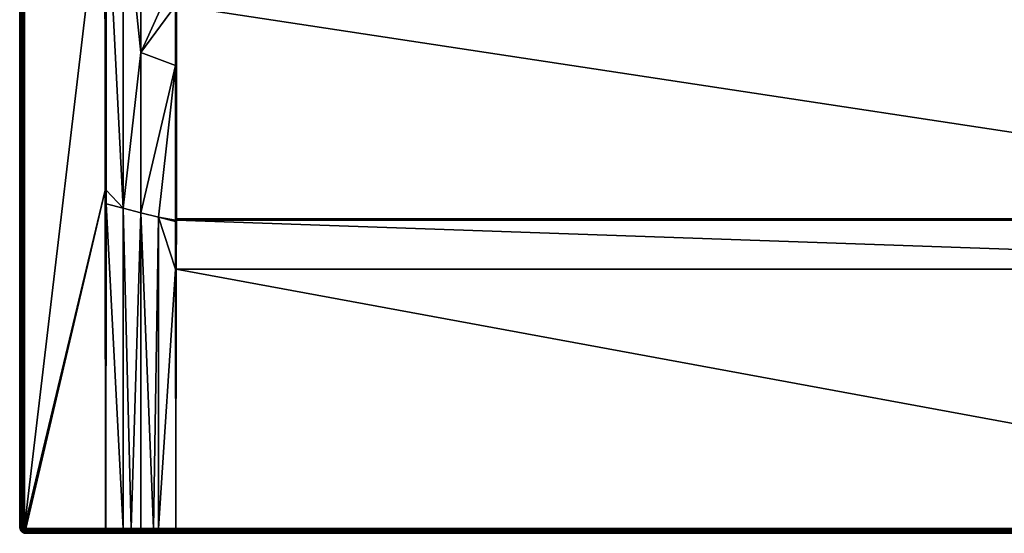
# Model space of a CAD drawing. Header units: millimetres. Extents: x 0 to 1100, y -900 to 0.
# Tile 1 of 17: x 0 to 630, y -900 to -571. Entities that reach past the tile are written whole.
import ezdxf

# ---------------------------------------------------------------- set-up
doc = ezdxf.new("R2010")
doc.units = ezdxf.units.MM
doc.layers.get('0').update_dxf_attribs({"color": 54})

msp = doc.modelspace()

# ---------------------------------------------------------------- meshes
at = {"color": 7}
mesh = msp.add_polyface(dxfattribs=at)
corners = [(99.57, -542.92, 18.26), (77.46, -592.21, 24.82), (99.59, -562.29, 18.73), (99.72, -700.39, 22.8), (99.71, -699.65, 22.77), (88.71, -697.63, 24.56), (99.62, -600.54, 19.86), (99.75, -731.05, 23.83), (88.71, -896.9, 29.88), (77.46, -694.81, 26.36), (85.66, -896.91, 29.89), (66.21, -691.98, 28.16), (55.36, -478.53, 29.85), (55.21, -680.45, 29.92), (55.2, -689.21, 29.92), (66.21, -483.97, 26.77), (71.36, -896.94, 29.92), (-0.04, -895.98, 26.96), (-0.04, -3.98, -0.04), (-0.04, -895.98, -0.04), (2.96, -895.98, 29.96), (54.71, -680.45, 29.96), (54.53, -461.14, 29.96), (2.96, -3.98, 29.96), (99.96, -896.87, 29.85), (99.96, -731.05, 23.8), (99.96, -699.65, 22.74), (100.18, -731.05, 23.8), (100.21, -699.65, 22.73), (100.21, -698.74, 22.7), (99.97, -562.29, 18.66), (100.35, -562.29, 18.64), (100.36, -542.93, 18.15), (54.96, -680.45, 29.95), (54.96, -461.14, 29.93), (54.96, -896.98, 29.96), (2.49, -3.98, 29.93), (2.49, -895.98, 29.93), (2.04, -3.98, 29.82), (2.04, -895.98, 29.82), (1.6, -3.98, 29.64), (1.6, -895.98, 29.64), (1.2, -3.98, 29.39), (1.2, -895.98, 29.39), (0.84, -3.98, 29.08), (0.84, -895.98, 29.08), (0.54, -3.98, 28.73), (0.54, -895.98, 28.73), (0.29, -3.98, 28.33), (0.29, -895.98, 28.33), (0.11, -3.98, 27.89), (0.11, -895.98, 27.89), (0, -3.98, 27.43), (0, -895.98, 27.43), (-0.04, -3.98, 26.96)]
mesh.append_faces([[corners[k] for k in face] for face in [(0, 1, 2, 0), (3, 4, 5, 3), (5, 4, 6, 5), (3, 5, 7, 3), (7, 5, 8, 7), (2, 1, 6, 2), (6, 1, 9, 6), (6, 9, 5, 6), (5, 9, 10, 5), (11, 12, 13, 11), (11, 13, 14, 11), (1, 15, 11, 1), (1, 11, 9, 1), (9, 11, 16, 9), (17, 18, 19, 17), (20, 21, 22, 20), (20, 22, 23, 20), (7, 24, 25, 7), (7, 25, 3, 7), (3, 25, 26, 3), (25, 27, 28, 25), (25, 28, 26, 25), (26, 28, 29, 26), (26, 29, 30, 26), (30, 29, 31, 30), (30, 31, 32, 30), (30, 2, 6, 30), (30, 6, 26, 30), (26, 6, 4, 26), (26, 4, 3, 26), (14, 13, 33, 14), (33, 13, 12, 33), (33, 12, 34, 33), (35, 33, 21, 35), (21, 33, 34, 21), (21, 34, 22, 21), (20, 36, 37, 20), (37, 38, 39, 37), (39, 40, 41, 39), (41, 42, 43, 41), (43, 44, 45, 43), (45, 46, 47, 45), (47, 48, 49, 47), (49, 50, 51, 49), (51, 52, 53, 51), (53, 54, 17, 53)]], dxfattribs={"vtx3": -1, "color": 7})
mesh = msp.add_polyface(dxfattribs=at)
corners = [(55.37, -461.14, 29.84), (55.36, -478.53, 29.85), (66.21, -483.97, 26.77), (99.5, -300.89, 15.12), (99.5, -299.98, 15.12), (77.46, -284.37, 22.46), (99.5, -236.97, 15.12), (99.51, -397.7, 15.68), (77.46, -386.99, 22.76), (99.51, -400.78, 15.72), (99.52, -431.15, 16.1), (77.46, -489.6, 23.58), (99.55, -500.67, 17.44), (99.57, -542.92, 18.26), (77.46, -592.21, 24.82), (66.21, -691.98, 28.16), (55.41, -267.84, 29.82), (99.97, -299.98, 15), (99.97, -236.97, 15), (99.97, -542.93, 18.18), (99.59, -562.29, 18.73), (99.97, -562.29, 18.66), (99.97, -431.15, 16), (100.4, -477.29, 16.87), (99.97, -397.71, 15.57), (54.96, -461.14, 29.93), (54.96, -198.89, 29.92), (54.53, -461.14, 29.96), (54.48, -198.89, 29.96), (2.96, -895.98, 29.96), (2.96, -3.98, 29.96), (2.49, -3.98, 29.93), (2.49, -895.98, 29.93), (2.04, -3.98, 29.82), (2.04, -895.98, 29.82), (1.6, -3.98, 29.64), (1.6, -895.98, 29.64), (1.2, -3.98, 29.39), (1.2, -895.98, 29.39), (0.84, -3.98, 29.08), (0.84, -895.98, 29.08), (0.54, -3.98, 28.73), (0.54, -895.98, 28.73), (0.29, -3.98, 28.33), (0.29, -895.98, 28.33), (0.11, -3.98, 27.89), (0.11, -895.98, 27.89), (0, -3.98, 27.43), (0, -895.98, 27.43), (-0.04, -3.98, 26.96)]
mesh.append_faces([[corners[k] for k in face] for face in [(0, 1, 2, 0), (3, 4, 5, 3), (5, 4, 6, 5), (3, 5, 7, 3), (7, 5, 8, 7), (7, 8, 9, 7), (9, 8, 10, 9), (10, 8, 11, 10), (10, 11, 12, 10), (12, 11, 13, 12), (13, 11, 14, 13), (2, 1, 15, 2), (5, 16, 8, 5), (8, 16, 0, 8), (8, 0, 11, 8), (11, 0, 2, 11), (11, 2, 14, 11), (4, 17, 18, 4), (4, 18, 6, 4), (12, 13, 19, 12), (19, 13, 20, 19), (19, 20, 21, 19), (10, 12, 22, 10), (22, 12, 19, 22), (22, 19, 23, 22), (10, 22, 9, 10), (9, 22, 24, 9), (9, 24, 7, 9), (7, 24, 3, 7), (3, 24, 17, 3), (3, 17, 4, 3), (1, 0, 25, 1), (25, 0, 16, 25), (25, 16, 26, 25), (27, 25, 26, 27), (27, 26, 28, 27), (29, 30, 31, 29), (32, 31, 33, 32), (34, 33, 35, 34), (36, 35, 37, 36), (38, 37, 39, 38), (40, 39, 41, 40), (42, 41, 43, 42), (44, 43, 45, 44), (46, 45, 47, 46), (48, 47, 49, 48)]], dxfattribs={"vtx3": -1, "color": 7})
mesh = msp.add_polyface(dxfattribs=at)
corners = [(500.4, -206.33, 2.56), (481.24, -202.9, 14.36), (481.49, -208.75, 14.36), (501.29, -210.47, 2.56), (482.72, -214.47, 14.36), (502.18, -214.61, 2.56), (483.96, -220.2, 14.36), (503.76, -218.55, 2.56), (486.14, -225.63, 14.36), (505.35, -222.48, 2.56), (488.32, -231.06, 14.36), (492.77, -242.28, 14.96), (486.44, -232.01, 14.96), (100.45, -299.98, 14.96), (481.94, -220.81, 14.96), (479.4, -209.02, 14.96), (100.45, -236.97, 14.96), (478.89, -196.96, 14.96), (77.46, -284.37, 22.46), (99.5, -236.97, 15.12), (99.5, -105.85, 15.12), (77.45, -86.23, 22.47), (55.41, -267.84, 29.82), (-0.04, -3.98, 26.96), (-0.04, -3.98, -0.04), (-0.04, -895.98, 26.96), (498.33, -245.43, 14.36), (494.46, -241.03, 14.36), (494.07, -241.32, 14.62), (491.39, -236.05, 14.36), (487.88, -231.28, 14.62), (483.49, -220.34, 14.62), (481, -208.81, 14.62), (480.49, -208.88, 14.81), (482.99, -220.49, 14.81), (479.95, -208.95, 14.92), (479.44, -196.99, 14.92), (487.42, -231.52, 14.81), (482.47, -220.65, 14.92), (493.65, -241.63, 14.81), (486.93, -231.76, 14.92), (493.21, -241.95, 14.92), (501.12, -250.94, 14.92), (54.96, -198.89, 29.92), (55.42, -198.89, 29.81)]
mesh.append_faces([[corners[k] for k in face] for face in [(0, 1, 2, 0), (0, 2, 3, 0), (3, 2, 4, 3), (3, 4, 5, 3), (5, 4, 6, 5), (7, 6, 8, 7), (9, 8, 10, 9), (11, 12, 13, 11), (14, 15, 16, 14), (16, 15, 17, 16), (18, 19, 20, 18), (18, 21, 22, 18), (23, 24, 25, 23), (26, 27, 28, 26), (29, 10, 30, 29), (8, 6, 31, 8), (4, 2, 32, 4), (2, 1, 32, 2), (6, 4, 31, 6), (31, 4, 32, 31), (31, 32, 33, 31), (10, 8, 30, 10), (30, 8, 31, 30), (30, 31, 34, 30), (34, 31, 33, 34), (34, 33, 35, 34), (35, 33, 36, 35), (27, 29, 28, 27), (28, 29, 30, 28), (28, 30, 37, 28), (37, 30, 34, 37), (37, 34, 38, 37), (38, 34, 35, 38), (38, 35, 15, 38), (15, 35, 17, 15), (39, 28, 37, 39), (39, 37, 40, 39), (40, 37, 38, 40), (40, 38, 14, 40), (14, 38, 15, 14), (41, 39, 40, 41), (41, 40, 12, 41), (12, 40, 14, 12), (42, 41, 11, 42), (11, 41, 12, 11), (43, 22, 44, 43)]], dxfattribs={"vtx3": -1, "color": 7})
mesh = msp.add_polyface(dxfattribs=at)
corners = [(596.16, -218.55, 2.56), (611.6, -231.06, 14.36), (613.79, -225.63, 14.36), (597.74, -214.61, 2.56), (615.97, -220.2, 14.36), (607.16, -242.28, 14.96), (599.19, -251.34, 14.96), (999.48, -299.98, 14.96), (999.48, -236.97, 14.96), (621.04, -196.96, 14.96), (620.52, -209.02, 14.96), (617.98, -220.81, 14.96), (613.48, -232.01, 14.96), (1022.46, -284.37, 22.46), (1000.42, -105.85, 15.12), (1000.42, -236.97, 15.12), (1044.51, -267.84, 29.82), (1044.5, -198.89, 29.81), (1099.96, -3.98, 26.96), (1099.96, -895.98, -0.04), (1099.96, -3.98, -0.04), (617.2, -214.47, 14.36), (616.44, -220.34, 14.62), (612.04, -231.28, 14.62), (608.53, -236.05, 14.36), (605.46, -241.03, 14.36), (605.86, -241.32, 14.62), (601.6, -245.43, 14.36), (598.07, -250.17, 14.62), (606.28, -241.63, 14.81), (598.43, -250.55, 14.81), (612.51, -231.52, 14.81), (606.71, -241.95, 14.92), (598.8, -250.94, 14.92), (616.94, -220.49, 14.81), (612.99, -231.76, 14.92), (617.45, -220.65, 14.92), (999.96, -236.97, 15), (1044.97, -198.89, 29.92), (1096.96, -3.98, 29.96), (1097.43, -895.98, 29.93), (1097.43, -3.98, 29.93), (1097.89, -895.98, 29.82), (1097.89, -3.98, 29.82), (1098.32, -895.98, 29.64), (1098.32, -3.98, 29.64), (1098.73, -895.98, 29.39), (1098.73, -3.98, 29.39), (1099.08, -895.98, 29.08), (1099.08, -3.98, 29.08), (1099.39, -895.98, 28.73), (1099.39, -3.98, 28.73), (1099.64, -895.98, 28.33), (1099.64, -3.98, 28.33), (1099.82, -895.98, 27.89), (1099.82, -3.98, 27.89), (1099.93, -895.98, 27.43), (1099.93, -3.98, 27.43), (1099.96, -895.98, 26.96)]
mesh.append_faces([[corners[k] for k in face] for face in [(0, 1, 2, 0), (3, 2, 4, 3), (5, 6, 7, 5), (8, 9, 10, 8), (8, 10, 7, 8), (7, 10, 11, 7), (7, 11, 12, 7), (13, 14, 15, 13), (13, 16, 17, 13), (18, 19, 20, 18), (21, 4, 22, 21), (2, 1, 23, 2), (24, 25, 26, 24), (25, 27, 26, 25), (26, 27, 28, 26), (1, 24, 23, 1), (23, 24, 26, 23), (23, 26, 29, 23), (29, 26, 30, 29), (4, 2, 22, 4), (22, 2, 23, 22), (22, 23, 31, 22), (31, 23, 29, 31), (31, 29, 32, 31), (32, 29, 33, 32), (32, 33, 6, 32), (34, 22, 31, 34), (34, 31, 35, 34), (35, 31, 32, 35), (35, 32, 5, 35), (5, 32, 6, 5), (36, 34, 35, 36), (36, 35, 12, 36), (12, 35, 5, 12), (11, 36, 12, 11), (37, 8, 7, 37), (38, 17, 16, 38), (39, 40, 41, 39), (41, 42, 43, 41), (43, 44, 45, 43), (45, 46, 47, 45), (47, 48, 49, 47), (49, 50, 51, 49), (51, 52, 53, 51), (53, 54, 55, 53), (55, 56, 57, 55), (57, 58, 18, 57)]], dxfattribs={"vtx3": -1, "color": 7})
mesh = msp.add_polyface(dxfattribs=at)
corners = [(999.58, -562.29, 18.64), (100.35, -562.29, 18.64), (999.71, -698.74, 22.7), (100.21, -698.74, 22.7), (999.71, -699.65, 22.73), (100.21, -699.65, 22.73), (999.75, -731.05, 23.8), (100.18, -731.05, 23.8), (999.96, -896.87, 29.85), (99.97, -896.87, 29.85), (1016.36, -896.91, 29.89), (1022.46, -896.93, 29.91), (1022.46, -694.81, 26.36), (1030.66, -896.95, 29.93), (1033.71, -896.96, 29.94), (1033.71, -691.98, 28.16), (1044.72, -680.45, 29.92), (1033.71, -483.97, 26.77), (1044.73, -689.21, 29.92), (1044.96, -896.98, 29.96), (1011.21, -896.9, 29.88), (1011.21, -697.63, 24.56), (1022.46, -592.21, 24.82), (999.97, -896.87, 29.85), (1000.18, -731.05, 23.83), (1000.21, -700.39, 22.8), (1000.21, -699.65, 22.77), (1000.3, -600.54, 19.86), (1000.34, -562.29, 18.73), (999.96, -731.05, 23.8), (999.96, -896.87, 29.85), (999.96, -699.65, 22.74), (999.96, -562.29, 18.66), (1044.96, -896.98, 29.96), (1044.96, -680.45, 29.95), (1044.56, -478.53, 29.85)]
mesh.append_faces([[corners[k] for k in face] for face in [(0, 1, 2, 0), (2, 1, 3, 2), (2, 3, 4, 2), (4, 3, 5, 4), (4, 5, 6, 4), (6, 5, 7, 6), (6, 7, 8, 6), (8, 7, 9, 8), (10, 11, 12, 10), (13, 14, 15, 13), (16, 17, 15, 16), (16, 15, 18, 16), (18, 15, 14, 18), (18, 14, 19, 18), (20, 10, 21, 20), (21, 10, 12, 21), (21, 12, 22, 21), (23, 20, 24, 23), (24, 20, 21, 24), (24, 21, 25, 24), (25, 21, 26, 25), (26, 21, 27, 26), (27, 21, 22, 27), (27, 22, 28, 27), (11, 13, 12, 11), (12, 13, 15, 12), (12, 15, 22, 12), (22, 15, 17, 22), (23, 24, 29, 23), (23, 29, 30, 23), (30, 29, 6, 30), (30, 6, 8, 30), (4, 6, 31, 4), (31, 6, 29, 31), (31, 29, 25, 31), (25, 29, 24, 25), (25, 26, 31, 25), (31, 26, 27, 31), (31, 27, 32, 31), (4, 31, 2, 4), (2, 31, 32, 2), (2, 32, 0, 2), (19, 33, 18, 19), (18, 33, 34, 18), (34, 35, 16, 34), (34, 16, 18, 34)]], dxfattribs={"vtx3": -1, "color": 7})
mesh = msp.add_polyface(dxfattribs=at)
corners = [(99.75, -731.05, 23.83), (88.71, -896.9, 29.88), (99.96, -896.87, 29.85), (77.46, -694.81, 26.36), (77.46, -896.93, 29.91), (85.66, -896.91, 29.89), (88.71, -697.63, 24.56), (71.36, -896.94, 29.92), (66.21, -691.98, 28.16), (66.21, -896.96, 29.94), (55.2, -689.21, 29.92), (54.97, -896.98, 29.96), (3.96, -896.98, 29.96), (54.96, -896.98, 29.96), (54.71, -680.45, 29.96), (3.81, -896.97, 29.96), (2.96, -895.98, 29.96), (2.97, -896.14, 29.96), (-0.04, -895.98, 26.96), (-0.04, -895.98, -0.04), (0.01, -896.61, -0.04), (0.01, -896.61, 26.96), (99.96, -731.05, 23.8), (99.96, -896.87, 29.85), (99.97, -896.87, 29.85), (100.18, -731.05, 23.8), (54.96, -896.98, 29.96), (54.96, -680.45, 29.95), (2.49, -895.98, 29.93), (2.51, -896.21, 29.93), (3.01, -896.29, 29.96), (2.56, -896.44, 29.93), (3.07, -896.44, 29.96), (2.65, -896.65, 29.93), (2.04, -895.98, 29.82), (2.06, -896.28, 29.82), (2.13, -896.58, 29.82), (1.6, -895.98, 29.64), (1.63, -896.35, 29.64), (1.2, -895.98, 29.39), (1.23, -896.41, 29.39), (1.72, -896.71, 29.64), (0.84, -895.98, 29.08), (0.88, -896.47, 29.08), (0.54, -895.98, 28.73), (0.58, -896.52, 28.73), (0.29, -895.98, 28.33), (0.33, -896.56, 28.33), (0.11, -895.98, 27.89), (0.16, -896.58, 27.89), (0, -895.98, 27.43), (0.05, -896.6, 27.43)]
mesh.append_faces([[corners[k] for k in face] for face in [(0, 1, 2, 0), (3, 4, 5, 3), (6, 5, 1, 6), (7, 8, 9, 7), (9, 8, 10, 9), (9, 10, 11, 9), (3, 7, 4, 3), (12, 13, 14, 12), (15, 16, 17, 15), (12, 14, 16, 12), (18, 19, 20, 18), (18, 20, 21, 18), (22, 23, 24, 22), (2, 23, 0, 2), (24, 25, 22, 24), (11, 10, 26, 11), (26, 10, 27, 26), (26, 27, 13, 26), (16, 28, 17, 16), (17, 28, 29, 17), (17, 29, 30, 17), (30, 29, 31, 30), (30, 31, 32, 30), (32, 31, 33, 32), (28, 34, 29, 28), (29, 34, 35, 29), (29, 35, 31, 29), (31, 35, 36, 31), (34, 37, 35, 34), (35, 37, 38, 35), (35, 38, 36, 35), (37, 39, 38, 37), (38, 39, 40, 38), (38, 40, 41, 38), (39, 42, 40, 39), (40, 42, 43, 40), (42, 44, 43, 42), (43, 44, 45, 43), (44, 46, 45, 44), (45, 46, 47, 45), (46, 48, 47, 46), (47, 48, 49, 47), (48, 50, 49, 48), (49, 50, 51, 49), (50, 18, 51, 50), (51, 18, 21, 51)]], dxfattribs={"vtx3": -1, "color": 7})
mesh = msp.add_polyface(dxfattribs=at)
corners = [(0.01, -896.61, 26.96), (0.01, -896.61, -0.04), (0.16, -897.22, -0.04), (0.16, -897.22, 26.96), (0.4, -897.8, -0.04), (0.4, -897.8, 26.96), (2.13, -896.58, 29.82), (1.63, -896.35, 29.64), (1.72, -896.71, 29.64), (2.25, -896.86, 29.82), (1.86, -897.05, 29.64), (2.4, -897.11, 29.82), (2.05, -897.37, 29.64), (1.23, -896.41, 29.39), (1.33, -896.84, 29.39), (1.5, -897.24, 29.39), (1.73, -897.61, 29.39), (2.29, -897.65, 29.64), (2.01, -897.94, 29.39), (0.88, -896.47, 29.08), (0.99, -896.95, 29.08), (1.18, -897.4, 29.08), (1.44, -897.82, 29.08), (0.58, -896.52, 28.73), (0.7, -897.04, 28.73), (0.91, -897.54, 28.73), (1.19, -898, 28.73), (0.33, -896.56, 28.33), (0.47, -897.12, 28.33), (0.69, -897.65, 28.33), (0.16, -896.58, 27.89), (0.3, -897.17, 27.89), (0.53, -897.73, 27.89), (0.05, -896.6, 27.43), (0.19, -897.21, 27.43), (0.43, -897.78, 27.43)]
mesh.append_faces([[corners[k] for k in face] for face in [(0, 1, 2, 0), (0, 2, 3, 0), (3, 2, 4, 3), (3, 4, 5, 3), (6, 7, 8, 6), (6, 8, 9, 6), (9, 8, 10, 9), (9, 10, 11, 9), (11, 10, 12, 11), (8, 13, 14, 8), (8, 14, 10, 8), (10, 14, 15, 10), (10, 15, 12, 10), (12, 15, 16, 12), (12, 16, 17, 12), (17, 16, 18, 17), (13, 19, 14, 13), (14, 19, 20, 14), (14, 20, 15, 14), (15, 20, 21, 15), (15, 21, 16, 15), (16, 21, 22, 16), (16, 22, 18, 16), (19, 23, 20, 19), (20, 23, 24, 20), (20, 24, 21, 20), (21, 24, 25, 21), (21, 25, 22, 21), (22, 25, 26, 22), (23, 27, 24, 23), (24, 27, 28, 24), (24, 28, 25, 24), (25, 28, 29, 25), (25, 29, 26, 25), (27, 30, 28, 27), (28, 30, 31, 28), (28, 31, 29, 28), (29, 31, 32, 29), (30, 33, 31, 30), (31, 33, 34, 31), (31, 34, 32, 31), (32, 34, 35, 32), (33, 0, 34, 33), (34, 0, 3, 34), (34, 3, 35, 34), (35, 3, 5, 35)]], dxfattribs={"vtx3": -1, "color": 7})
mesh = msp.add_polyface(dxfattribs=at)
corners = [(0.4, -897.8, 26.96), (0.4, -897.8, -0.04), (0.73, -898.33, -0.04), (0.73, -898.33, 26.96), (1.13, -898.81, -0.04), (1.13, -898.81, 26.96), (1.61, -899.22, -0.04), (1.61, -899.22, 26.96), (2.15, -899.55, -0.04), (2.15, -899.55, 26.96), (2.01, -897.94, 29.39), (1.44, -897.82, 29.08), (1.76, -898.19, 29.08), (2.34, -898.22, 29.39), (2.13, -898.51, 29.08), (1.19, -898, 28.73), (1.54, -898.41, 28.73), (1.95, -898.75, 28.73), (2.55, -898.76, 29.08), (0.69, -897.65, 28.33), (0.99, -898.14, 28.33), (1.37, -898.58, 28.33), (1.8, -898.95, 28.33), (2.41, -899.04, 28.73), (0.53, -897.73, 27.89), (0.85, -898.25, 27.89), (1.24, -898.71, 27.89), (1.7, -899.1, 27.89), (2.29, -899.25, 28.33), (2.21, -899.42, 27.89), (0.43, -897.78, 27.43), (0.76, -898.31, 27.43), (1.16, -898.78, 27.43), (1.63, -899.19, 27.43), (2.16, -899.51, 27.43)]
mesh.append_faces([[corners[k] for k in face] for face in [(0, 1, 2, 0), (0, 2, 3, 0), (3, 2, 4, 3), (3, 4, 5, 3), (5, 4, 6, 5), (5, 6, 7, 5), (7, 6, 8, 7), (7, 8, 9, 7), (10, 11, 12, 10), (10, 12, 13, 10), (13, 12, 14, 13), (11, 15, 12, 11), (12, 15, 16, 12), (12, 16, 14, 12), (14, 16, 17, 14), (14, 17, 18, 14), (15, 19, 20, 15), (15, 20, 16, 15), (16, 20, 21, 16), (16, 21, 17, 16), (17, 21, 22, 17), (17, 22, 23, 17), (19, 24, 20, 19), (20, 24, 25, 20), (20, 25, 21, 20), (21, 25, 26, 21), (21, 26, 22, 21), (22, 26, 27, 22), (22, 27, 28, 22), (28, 27, 29, 28), (24, 30, 25, 24), (25, 30, 31, 25), (25, 31, 26, 25), (26, 31, 32, 26), (26, 32, 27, 26), (27, 32, 33, 27), (27, 33, 29, 27), (29, 33, 34, 29), (30, 0, 31, 30), (31, 0, 3, 31), (31, 3, 32, 31), (32, 3, 5, 32), (32, 5, 33, 32), (33, 5, 7, 33), (33, 7, 34, 33), (34, 7, 9, 34)]], dxfattribs={"vtx3": -1, "color": 7})
mesh = msp.add_polyface(dxfattribs=at)
corners = [(2.15, -899.55, 26.96), (2.15, -899.55, -0.04), (2.73, -899.79, -0.04), (2.73, -899.79, 26.96), (3.34, -899.93, -0.04), (3.34, -899.93, 26.96), (3.96, -899.98, -0.04), (3.96, -899.98, 26.96), (2.89, -898.09, 29.64), (2.34, -898.22, 29.39), (2.71, -898.44, 29.39), (3.23, -898.23, 29.64), (3.11, -898.61, 29.39), (3.59, -898.32, 29.64), (3.53, -898.71, 29.39), (3.96, -898.34, 29.64), (2.13, -898.51, 29.08), (2.55, -898.76, 29.08), (3, -898.95, 29.08), (3.47, -899.07, 29.08), (3.96, -898.75, 29.39), (1.95, -898.75, 28.73), (2.41, -899.04, 28.73), (2.9, -899.24, 28.73), (3.43, -899.37, 28.73), (3.96, -899.1, 29.08), (1.8, -898.95, 28.33), (2.29, -899.25, 28.33), (2.83, -899.48, 28.33), (3.39, -899.61, 28.33), (3.96, -899.41, 28.73), (2.21, -899.42, 27.89), (2.77, -899.65, 27.89), (3.36, -899.79, 27.89), (3.96, -899.66, 28.33), (2.16, -899.51, 27.43), (2.74, -899.75, 27.43), (3.34, -899.9, 27.43), (3.96, -899.84, 27.89), (3.96, -899.95, 27.43)]
mesh.append_faces([[corners[k] for k in face] for face in [(0, 1, 2, 0), (0, 2, 3, 0), (3, 2, 4, 3), (3, 4, 5, 3), (5, 4, 6, 5), (5, 6, 7, 5), (8, 9, 10, 8), (8, 10, 11, 8), (11, 10, 12, 11), (11, 12, 13, 11), (13, 12, 14, 13), (13, 14, 15, 13), (9, 16, 10, 9), (10, 16, 17, 10), (10, 17, 12, 10), (12, 17, 18, 12), (12, 18, 14, 12), (14, 18, 19, 14), (14, 19, 20, 14), (17, 21, 22, 17), (17, 22, 18, 17), (18, 22, 23, 18), (18, 23, 19, 18), (19, 23, 24, 19), (19, 24, 25, 19), (22, 26, 27, 22), (22, 27, 23, 22), (23, 27, 28, 23), (23, 28, 24, 23), (24, 28, 29, 24), (24, 29, 30, 24), (27, 31, 28, 27), (28, 31, 32, 28), (28, 32, 29, 28), (29, 32, 33, 29), (29, 33, 34, 29), (31, 35, 32, 31), (32, 35, 36, 32), (32, 36, 33, 32), (33, 36, 37, 33), (33, 37, 38, 33), (35, 0, 36, 35), (36, 0, 3, 36), (36, 3, 37, 36), (37, 3, 5, 37), (37, 5, 39, 37)]], dxfattribs={"vtx3": -1, "color": 7})
mesh = msp.add_polyface(dxfattribs=at)
corners = [(3.96, -896.98, 29.96), (2.96, -895.98, 29.96), (3.81, -896.97, 29.96), (2.97, -896.14, 29.96), (3.65, -896.93, 29.96), (3.01, -896.29, 29.96), (3.51, -896.87, 29.96), (3.07, -896.44, 29.96), (3.37, -896.79, 29.96), (3.15, -896.57, 29.96), (3.26, -896.69, 29.96), (2.65, -896.65, 29.93), (2.77, -896.85, 29.93), (2.92, -897.02, 29.93), (3.1, -897.17, 29.93), (3.3, -897.29, 29.93), (3.51, -897.38, 29.93), (3.73, -897.43, 29.93), (2.56, -896.44, 29.93), (2.13, -896.58, 29.82), (2.25, -896.86, 29.82), (2.4, -897.11, 29.82), (2.6, -897.34, 29.82), (2.83, -897.54, 29.82), (3.09, -897.7, 29.82), (3.37, -897.81, 29.82), (3.66, -897.89, 29.82), (2.05, -897.37, 29.64), (2.29, -897.65, 29.64), (2.57, -897.89, 29.64), (2.89, -898.09, 29.64), (3.23, -898.23, 29.64), (3.59, -898.32, 29.64), (2.01, -897.94, 29.39), (2.34, -898.22, 29.39)]
mesh.append_faces([[corners[k] for k in face] for face in [(0, 1, 2, 0), (2, 3, 4, 2), (4, 3, 5, 4), (4, 5, 6, 4), (6, 5, 7, 6), (6, 7, 8, 6), (8, 7, 9, 8), (8, 9, 10, 8), (7, 11, 9, 7), (9, 11, 12, 9), (9, 12, 10, 9), (10, 12, 13, 10), (10, 13, 8, 10), (8, 13, 14, 8), (8, 14, 6, 8), (6, 14, 15, 6), (6, 15, 4, 6), (4, 15, 16, 4), (4, 16, 2, 4), (2, 16, 17, 2), (18, 19, 11, 18), (11, 19, 20, 11), (11, 20, 12, 11), (12, 20, 21, 12), (12, 21, 13, 12), (13, 21, 22, 13), (13, 22, 14, 13), (14, 22, 23, 14), (14, 23, 15, 14), (15, 23, 24, 15), (15, 24, 16, 15), (16, 24, 25, 16), (16, 25, 17, 16), (17, 25, 26, 17), (21, 27, 22, 21), (22, 27, 28, 22), (22, 28, 23, 22), (23, 28, 29, 23), (23, 29, 24, 23), (24, 29, 30, 24), (24, 30, 25, 24), (25, 30, 31, 25), (25, 31, 26, 25), (26, 31, 32, 26), (28, 33, 29, 28), (29, 33, 34, 29), (29, 34, 30, 29)]], dxfattribs={"vtx3": -1, "color": 7})
mesh = msp.add_polyface(dxfattribs=at)
corners = [(3.96, -899.98, -0.04), (99.97, -899.98, 26.85), (99.95, -899.98, 26.85), (54.96, -899.98, 26.96), (3.96, -899.98, 26.96), (71.35, -899.98, 26.92), (54.96, -899.95, 27.43), (54.96, -899.95, 27.43), (54.96, -897.43, 29.93), (54.96, -896.98, 29.96), (3.96, -896.98, 29.96), (54.96, -897.45, 29.92), (3.96, -897.45, 29.93), (54.96, -897.89, 29.82), (54.96, -897.91, 29.81), (3.96, -897.91, 29.82), (54.96, -898.33, 29.65), (54.96, -898.34, 29.64), (3.96, -898.34, 29.64), (54.96, -898.73, 29.4), (54.96, -898.74, 29.39), (3.96, -898.75, 29.39), (54.96, -899.09, 29.09), (54.96, -899.1, 29.08), (3.96, -899.1, 29.08), (54.96, -899.4, 28.74), (54.96, -899.41, 28.73), (3.96, -899.41, 28.73), (54.96, -899.65, 28.33), (54.96, -899.65, 28.33), (3.96, -899.66, 28.33), (54.96, -899.83, 27.9), (54.96, -899.83, 27.89), (3.96, -899.84, 27.89), (54.96, -899.94, 27.44), (3.96, -899.95, 27.43), (3.81, -896.97, 29.96), (3.73, -897.43, 29.93), (3.66, -897.89, 29.82), (3.59, -898.32, 29.64), (3.53, -898.71, 29.39), (3.47, -899.07, 29.08), (3.43, -899.37, 28.73), (3.39, -899.61, 28.33), (3.36, -899.79, 27.89), (3.34, -899.9, 27.43), (3.34, -899.93, 26.96)]
mesh.append_faces([[corners[k] for k in face] for face in [(0, 1, 2, 0), (3, 4, 5, 3), (5, 4, 0, 5), (3, 6, 7, 3), (4, 3, 7, 4), (8, 9, 10, 8), (8, 10, 11, 8), (11, 10, 12, 11), (11, 12, 13, 11), (13, 12, 14, 13), (14, 12, 15, 14), (14, 15, 16, 14), (16, 15, 17, 16), (17, 15, 18, 17), (17, 18, 19, 17), (19, 18, 20, 19), (20, 18, 21, 20), (20, 21, 22, 20), (22, 21, 23, 22), (23, 21, 24, 23), (23, 24, 25, 23), (25, 24, 26, 25), (26, 24, 27, 26), (26, 27, 28, 26), (28, 27, 29, 28), (29, 27, 30, 29), (29, 30, 31, 29), (31, 30, 32, 31), (32, 30, 33, 32), (32, 33, 34, 32), (34, 33, 7, 34), (7, 33, 35, 7), (7, 35, 4, 7), (36, 37, 10, 36), (10, 37, 12, 10), (37, 38, 12, 37), (12, 38, 15, 12), (38, 39, 15, 38), (15, 39, 18, 15), (18, 40, 21, 18), (21, 41, 24, 21), (24, 42, 27, 24), (27, 43, 30, 27), (30, 44, 33, 30), (33, 45, 35, 33), (35, 46, 4, 35)]], dxfattribs={"vtx3": -1, "color": 7})
mesh = msp.add_polyface(dxfattribs=at)
corners = [(99.97, -899.98, 26.85), (3.96, -899.98, -0.04), (999.96, -899.98, 26.85), (999.96, -896.87, 29.85), (99.97, -896.87, 29.85), (99.97, -897.35, 29.83), (999.96, -897.35, 29.83), (99.97, -897.82, 29.73), (999.96, -897.82, 29.73), (99.97, -898.27, 29.56), (999.96, -898.27, 29.56), (99.97, -898.69, 29.31), (999.96, -898.69, 29.31), (99.97, -899.06, 29.01), (999.96, -899.06, 29.01), (99.97, -899.38, 28.65), (99.96, -896.87, 29.85), (99.96, -896.87, 29.85), (99.96, -897.35, 29.83), (99.95, -899.98, 26.85), (99.95, -899.94, 27.33), (99.97, -899.94, 27.33), (99.95, -899.83, 27.8), (99.97, -899.83, 27.8), (99.95, -899.64, 28.24), (99.97, -899.64, 28.24), (99.95, -899.38, 28.65), (99.96, -899.06, 29.01), (99.96, -898.69, 29.31), (99.96, -898.27, 29.56), (99.96, -897.82, 29.73), (88.71, -896.9, 29.88), (85.66, -897.38, 29.86), (85.66, -897.85, 29.76), (85.66, -898.3, 29.58), (85.66, -898.71, 29.34), (85.66, -899.08, 29.03), (85.65, -899.39, 28.67), (85.65, -899.64, 28.27), (85.65, -899.83, 27.83), (85.65, -899.94, 27.36)]
mesh.append_faces([[corners[k] for k in face] for face in [(0, 1, 2, 0), (3, 4, 5, 3), (6, 5, 7, 6), (8, 7, 9, 8), (10, 9, 11, 10), (12, 11, 13, 12), (14, 13, 15, 14), (16, 17, 18, 16), (19, 0, 20, 19), (20, 0, 21, 20), (20, 21, 22, 20), (22, 21, 23, 22), (22, 23, 24, 22), (24, 23, 25, 24), (24, 25, 26, 24), (26, 25, 15, 26), (26, 15, 27, 26), (27, 15, 13, 27), (27, 13, 28, 27), (28, 13, 11, 28), (28, 11, 29, 28), (29, 11, 9, 29), (29, 9, 30, 29), (30, 9, 7, 30), (30, 7, 18, 30), (18, 7, 5, 18), (18, 5, 16, 18), (16, 5, 4, 16), (18, 17, 31, 18), (30, 18, 32, 30), (18, 31, 32, 18), (32, 33, 30, 32), (30, 33, 29, 30), (33, 34, 29, 33), (29, 34, 28, 29), (34, 35, 28, 34), (28, 35, 27, 28), (35, 36, 27, 35), (27, 36, 26, 27), (36, 37, 26, 36), (26, 37, 24, 26), (37, 38, 24, 37), (24, 38, 22, 24), (38, 39, 22, 38), (22, 39, 20, 22), (39, 40, 20, 39), (20, 40, 19, 20)]], dxfattribs={"vtx3": -1, "color": 7})
mesh = msp.add_polyface(dxfattribs=at)
corners = [(999.96, -899.98, 26.85), (3.96, -899.98, -0.04), (1095.96, -899.98, -0.04), (999.96, -896.87, 29.85), (999.96, -896.87, 29.85), (999.96, -897.35, 29.83), (999.97, -899.98, 26.85), (999.96, -899.94, 27.33), (999.97, -899.94, 27.33), (999.96, -899.83, 27.8), (999.97, -899.83, 27.8), (999.96, -899.64, 28.24), (999.97, -899.64, 28.24), (999.96, -899.38, 28.65), (999.97, -899.38, 28.65), (999.96, -899.06, 29.01), (999.97, -899.06, 29.01), (999.96, -898.69, 29.31), (999.97, -898.69, 29.31), (999.96, -898.27, 29.56), (999.97, -898.27, 29.56), (999.96, -897.82, 29.73), (999.97, -897.82, 29.73), (999.97, -897.35, 29.83), (999.97, -896.87, 29.85), (1011.21, -896.9, 29.88), (1016.37, -899.98, 26.89), (1016.36, -899.94, 27.37), (1016.36, -899.83, 27.83), (1016.36, -899.65, 28.27), (1016.36, -899.39, 28.68), (1016.36, -899.08, 29.04), (1016.36, -898.71, 29.34), (1016.36, -898.3, 29.59), (1016.36, -897.86, 29.76), (99.97, -897.35, 29.83), (99.97, -897.82, 29.73), (99.97, -898.27, 29.56), (99.97, -898.69, 29.31), (99.97, -899.06, 29.01), (99.97, -899.38, 28.65), (99.97, -899.64, 28.24), (99.97, -899.83, 27.8), (99.97, -899.94, 27.33), (99.97, -899.98, 26.85)]
mesh.append_faces([[corners[k] for k in face] for face in [(0, 1, 2, 0), (3, 4, 5, 3), (0, 6, 7, 0), (7, 6, 8, 7), (7, 8, 9, 7), (9, 8, 10, 9), (9, 10, 11, 9), (11, 10, 12, 11), (11, 12, 13, 11), (13, 12, 14, 13), (13, 14, 15, 13), (15, 14, 16, 15), (15, 16, 17, 15), (17, 16, 18, 17), (17, 18, 19, 17), (19, 18, 20, 19), (19, 20, 21, 19), (21, 20, 22, 21), (21, 22, 5, 21), (5, 22, 23, 5), (5, 23, 3, 5), (3, 23, 24, 3), (25, 24, 23, 25), (6, 26, 8, 6), (8, 27, 10, 8), (10, 28, 12, 10), (12, 29, 14, 12), (14, 30, 16, 14), (16, 31, 18, 16), (18, 32, 20, 18), (20, 33, 22, 20), (22, 34, 23, 22), (4, 35, 5, 4), (5, 36, 21, 5), (21, 37, 19, 21), (19, 38, 17, 19), (17, 39, 15, 17), (15, 40, 13, 15), (13, 40, 41, 13), (13, 41, 11, 13), (11, 41, 42, 11), (11, 42, 9, 11), (9, 42, 43, 9), (9, 43, 7, 9), (7, 43, 44, 7), (7, 44, 0, 7)]], dxfattribs={"vtx3": -1, "color": 7})
mesh = msp.add_polyface(dxfattribs=at)
corners = [(85.65, -899.98, 26.89), (3.96, -899.98, -0.04), (99.95, -899.98, 26.85), (54.96, -899.4, 28.74), (54.96, -899.41, 28.73), (71.35, -899.4, 28.7), (54.96, -899.09, 29.09), (54.96, -899.1, 29.08), (71.36, -899.09, 29.06), (54.96, -898.73, 29.4), (54.96, -898.75, 29.39), (71.36, -898.73, 29.36), (54.97, -898.33, 29.64), (54.97, -898.34, 29.64), (71.36, -898.32, 29.61), (54.97, -897.89, 29.82), (54.97, -897.91, 29.82), (71.36, -897.88, 29.79), (54.97, -897.43, 29.93), (54.97, -897.45, 29.93), (71.36, -897.42, 29.89), (85.65, -899.94, 27.36), (85.66, -897.38, 29.86), (88.71, -896.9, 29.88), (85.66, -896.91, 29.89), (77.46, -896.93, 29.91), (85.66, -897.85, 29.76), (71.35, -899.98, 26.92), (71.35, -899.94, 27.4), (71.35, -899.83, 27.86), (66.21, -896.96, 29.94), (71.36, -896.94, 29.92), (85.66, -898.3, 29.58), (85.66, -898.71, 29.34), (85.66, -899.08, 29.03), (85.65, -899.39, 28.67), (85.65, -899.64, 28.27), (54.96, -899.65, 28.33), (71.35, -899.65, 28.3), (85.65, -899.83, 27.83), (54.96, -899.83, 27.9), (54.96, -899.95, 27.43), (54.96, -899.94, 27.44)]
mesh.append_faces([[corners[k] for k in face] for face in [(0, 1, 2, 0), (3, 4, 5, 3), (6, 7, 8, 6), (9, 10, 11, 9), (12, 13, 14, 12), (15, 16, 17, 15), (18, 19, 20, 18), (21, 0, 2, 21), (22, 23, 24, 22), (22, 24, 25, 22), (25, 20, 22, 25), (22, 20, 26, 22), (27, 0, 28, 27), (28, 0, 21, 28), (28, 21, 29, 28), (30, 18, 20, 30), (30, 20, 31, 30), (31, 20, 25, 31), (19, 15, 20, 19), (20, 15, 17, 20), (20, 17, 26, 20), (26, 17, 32, 26), (16, 12, 17, 16), (17, 12, 14, 17), (17, 14, 32, 17), (32, 14, 33, 32), (13, 9, 14, 13), (14, 9, 11, 14), (14, 11, 33, 14), (33, 11, 34, 33), (10, 6, 11, 10), (11, 6, 8, 11), (11, 8, 34, 11), (34, 8, 35, 34), (7, 3, 8, 7), (8, 3, 5, 8), (8, 5, 35, 8), (35, 5, 36, 35), (5, 37, 38, 5), (5, 38, 36, 5), (36, 38, 39, 36), (38, 40, 29, 38), (38, 29, 39, 38), (39, 29, 21, 39), (41, 27, 28, 41), (42, 28, 29, 42)]], dxfattribs={"vtx3": -1, "color": 7})
mesh = msp.add_polyface(dxfattribs=at)
corners = [(71.35, -899.98, 26.92), (3.96, -899.98, -0.04), (85.65, -899.98, 26.89), (54.96, -899.65, 28.33), (54.96, -899.66, 28.33), (71.35, -899.65, 28.3), (54.97, -896.98, 29.96), (54.97, -897.43, 29.93), (66.21, -896.96, 29.94), (54.96, -899.41, 28.73), (71.35, -899.4, 28.7), (54.96, -899.83, 27.9), (54.96, -899.98, 26.96), (54.96, -899.95, 27.43), (71.35, -899.94, 27.4), (54.96, -899.94, 27.44), (71.35, -899.83, 27.86), (54.96, -899.84, 27.89), (54.96, -896.98, 29.96), (54.96, -899.95, 27.43), (54.96, -899.94, 27.44), (54.96, -899.83, 27.89), (54.96, -899.83, 27.9), (54.96, -899.65, 28.33), (54.96, -899.65, 28.33), (54.96, -899.41, 28.73), (54.96, -899.4, 28.74), (54.96, -899.4, 28.74), (54.96, -899.1, 29.08), (54.96, -899.1, 29.08), (54.96, -899.09, 29.09), (54.96, -899.09, 29.09), (54.96, -898.74, 29.39), (54.96, -898.75, 29.39), (54.96, -898.73, 29.4), (54.96, -898.73, 29.4), (54.96, -898.34, 29.64), (54.97, -898.34, 29.64), (54.97, -898.33, 29.64), (54.96, -898.33, 29.65), (54.96, -897.91, 29.81), (54.97, -897.91, 29.82), (54.97, -897.89, 29.82), (54.96, -897.89, 29.82), (54.96, -897.45, 29.92), (54.97, -897.45, 29.93), (54.96, -897.43, 29.93), (54.96, -896.98, 29.96)]
mesh.append_faces([[corners[k] for k in face] for face in [(0, 1, 2, 0), (3, 4, 5, 3), (6, 7, 8, 6), (9, 3, 10, 9), (4, 11, 5, 4), (12, 0, 13, 12), (13, 14, 15, 13), (15, 16, 17, 15), (17, 16, 11, 17), (7, 6, 18, 7), (19, 13, 15, 19), (19, 15, 20, 19), (20, 15, 21, 20), (15, 17, 21, 15), (21, 17, 11, 21), (21, 11, 22, 21), (22, 11, 23, 22), (11, 4, 23, 11), (23, 4, 3, 23), (23, 3, 24, 23), (24, 3, 25, 24), (3, 9, 25, 3), (25, 9, 26, 25), (25, 26, 27, 25), (27, 26, 28, 27), (26, 29, 28, 26), (28, 29, 30, 28), (28, 30, 31, 28), (31, 30, 32, 31), (30, 33, 32, 30), (32, 33, 34, 32), (32, 34, 35, 32), (35, 34, 36, 35), (34, 37, 36, 34), (36, 37, 38, 36), (36, 38, 39, 36), (39, 38, 40, 39), (38, 41, 40, 38), (40, 41, 42, 40), (40, 42, 43, 40), (43, 42, 44, 43), (42, 45, 44, 42), (44, 45, 7, 44), (44, 7, 46, 44), (46, 7, 18, 46), (46, 18, 47, 46)]], dxfattribs={"vtx3": -1, "color": 7})

doc.saveas('drawing.dxf')
